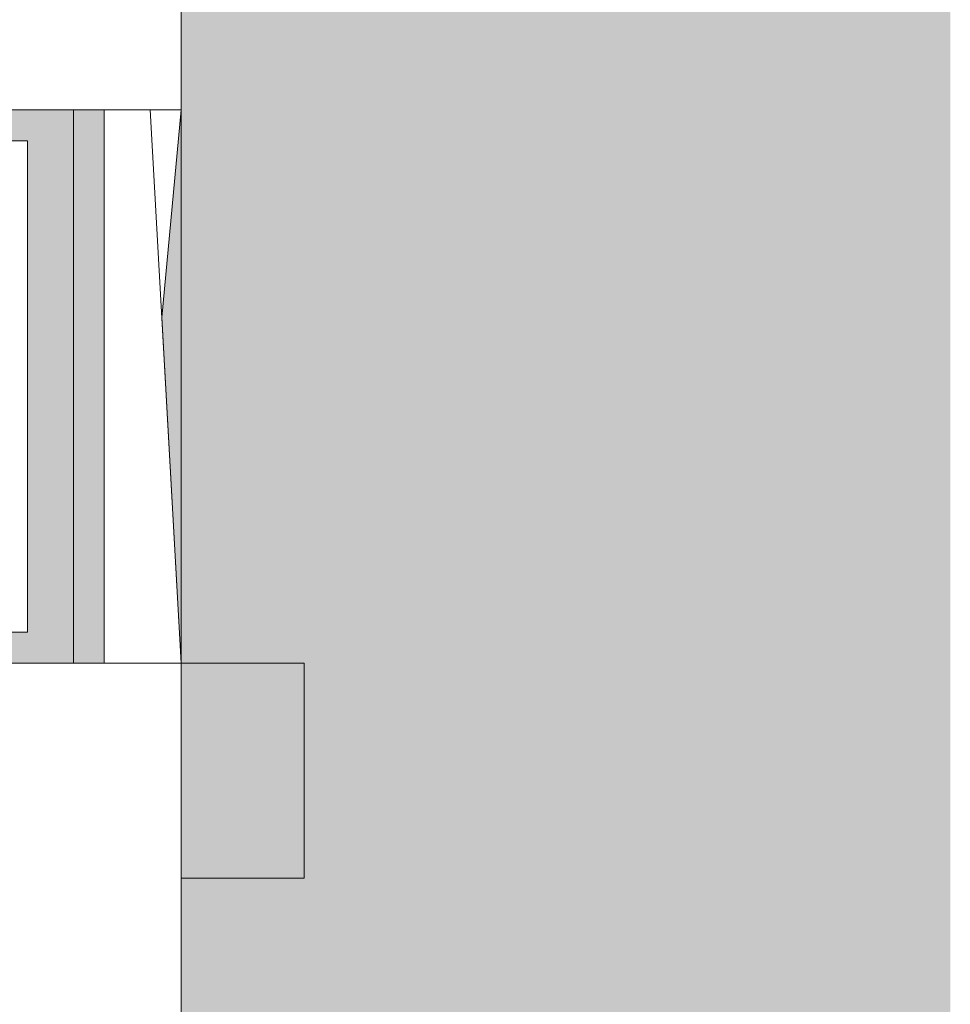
# Model space of a CAD drawing. Header units: millimetres. Extents: x 119219 to 750800, y -8933 to 168688.
# Tile 108 of 115: x 526321 to 529350, y 7949 to 11154. Entities that reach past the tile are written whole.
import ezdxf

# ---------------------------------------------------------------- set-up
doc = ezdxf.new("R2010")
doc.units = ezdxf.units.MM
doc.header["$MEASUREMENT"] = 0
doc.header["$XCLIPFRAME"] = 0
for name, color, linetype, lineweight in [('0_Ном._пера__1', 7, 'Continuous', 0), ('0_Ном._пера__120', 7, 'Continuous', 0), ('0_Ном._пера__19', 255, 'Continuous', 0)]:
    doc.layers.add(name, color=color, linetype=linetype, lineweight=lineweight)
doc.layers.add('0_Ном._пера__161', color=7, linetype='Continuous', lineweight=13, true_color=0x6a6a6a)
picture_1 = doc.add_image_def('image3.png', size_in_pixel=(734, 827))
picture_2 = doc.add_image_def('image5.png', size_in_pixel=(729, 823))
picture_3 = doc.add_image_def('image6.png', size_in_pixel=(725, 814))

msp = doc.modelspace()

# ---------------------------------------------------------------- hatches: boundary and pattern name
at = {"layer": '0_Ном._пера__161', "linetype": 'Continuous', "lineweight": 0, "true_color": 0x696969}
for points in [[(525066.014, 10760.002), (526346.043, 10760.002), (526496.043, 10760.002), (526496.043, 10860.002), (524966.014, 10860.002), (524966.014, 10760.002)], [(526496.043, 10860.002), (526496.043, 9060.002), (526575.775, 9060.002), (526575.775, 10860.002)], [(526575.775, 10860.002), (526575.775, 9060.002), (526595.775, 9060.002), (526595.775, 10860.002)], [(526346.043, 10760.002), (526346.043, 9160.002), (526496.043, 9160.002), (526496.043, 10760.002)], [(526346.043, 9160.002), (525066.014, 9160.002), (524966.014, 9160.002), (524966.014, 9060.002), (526496.043, 9060.002), (526496.043, 9160.002)]]:
    msp.add_hatch(color=251, dxfattribs=at).paths.add_polyline_path(points)
at = {"layer": '0_Ном._пера__19', "linetype": 'Continuous', "lineweight": 0}
msp.add_hatch(color=255, dxfattribs=at).paths.add_polyline_path([(529350.442, 69710.038), (526846.474, 69710.038), (526846.474, 66660), (526846.474, 64860), (526785.972, 64260.09), (526846.449, 63060), (526846.449, 61860), (526781.891, 61184.999), (526846.474, 60060), (526846.001, 58860), (526778.415, 58184.996), (526846.448, 57060), (526846.448, 55860), (526792.026, 54959.988), (526846.463, 54060), (526846.463, 52860), (526784.198, 52242.361), (526846.462, 51060), (526846.462, 49860), (526778.414, 49184.986), (526846.462, 48060), (526846.462, 46860), (526778.415, 46184.996), (526846.449, 45060), (526846.449, 43860), (526778.423, 43185.069), (526846.475, 42060), (526846.475, 40860), (526778.41, 40185.079), (526846.449, 39060), (526846.449, 37860), (526778.403, 37185), (526846.451, 36060), (526846.451, 34860), (526778.402, 34184.996), (526846.449, 33060), (526846.449, 31860), (526778.403, 31185.008), (526846.451, 30060), (526846.451, 28860), (526778.401, 28184.996), (526846.449, 27060), (526846.449, 25860), (526778.403, 25185), (526846.451, 24060), (526846.451, 22860.301), (526778.401, 22185.009), (526846.45, 21060.13), (526846.449, 19860.301), (526778.436, 19184.45), (526846.432, 18060.301), (526846.432, 16860), (526778.399, 16185.154), (526846.449, 15060), (526846.449, 13860), (526778.403, 13185), (526846.451, 12060), (526846.451, 10860), (526783.479, 10184.996), (526846.474, 9060), (526846.474, 7860), (526778.402, 7184.99), (526845.989, 6060), (529350.442, 6014.085)])

# ---------------------------------------------------------------- linework, layer by layer
at = {"layer": '0_Ном._пера__1', "color": 7, "linetype": 'Continuous', "lineweight": 0}
for p, q in [((526595.775, 10860.002), (526595.775, 9060.002)), ((526846.449, 9060), (526745.697, 10860))]:
    msp.add_line(p, q, dxfattribs=at)
msp.add_lwpolyline([(526846.451, 22860.303), (526778.401, 22185.011), (526846.45, 21060.132), (526846.449, 19860.303), (526778.436, 19184.452), (526846.432, 18060.303), (526846.432, 16860.002), (526778.399, 16185.156), (526846.449, 15060.002), (526846.449, 13860.002), (526778.403, 13185.001), (526846.451, 12060.002), (526846.451, 10860.002), (526783.479, 10184.998), (526846.474, 9060.002), (526846.474, 7860.002), (526778.402, 7184.992), (526845.989, 6060.002)], dxfattribs=at)
for points in [[(524966.014, 12060), (526846.449, 12060), (526846.449, 10860), (524966.014, 10860)], [(524966.014, 9060), (526846.449, 9060), (526846.449, 7860), (524966.014, 7860)]]:
    msp.add_lwpolyline(points, close=True, dxfattribs=at)
at = {"layer": '0_Ном._пера__120', "color": 7, "linetype": 'Continuous', "lineweight": 0}
for p, q in [((526496.043, 10860.002), (526496.043, 10760.002)), ((526346.043, 10760.002), (525066.014, 10760.002)), ((526346.043, 9160.002), (526346.043, 10760.002)), ((526496.043, 10760.002), (526496.043, 9160.002)), ((525066.014, 9160.002), (526346.043, 9160.002)), ((526496.043, 9160.002), (526496.043, 9060.002))]:
    msp.add_line(p, q, dxfattribs=at)
at = {"layer": '0_Ном._пера__120', "color": 7, "linetype": 'Continuous', "lineweight": 0, "flags": 128}
msp.add_lwpolyline([(527247.036, 9060.002), (526846.449, 9060), (526846.449, 8360.002), (527247.036, 8360.002)], close=True, dxfattribs=at)

# ---------------------------------------------------------------- pictures from other files: only their frames are drawn
at = {"linetype": 'Continuous', "lineweight": 0}
image = msp.add_image(picture_2, insert=(524966.014, 10860), size_in_units=(1880.437, 1200), dxfattribs=at)
image.set_boundary_path([(-0.5, -0.5), (728.5, 822.5)])
image = msp.add_image(picture_3, insert=(526846.449, 10860.002), size_in_units=(250.675, 1800), rotation=180, dxfattribs=at)
image.set_boundary_path([(-0.5, -0.5), (724.5, 813.5)])
image = msp.add_image(picture_1, insert=(526846.474, 9060), size_in_units=(1880.46, 1200), rotation=180, dxfattribs=at)
image.set_boundary_path([(-0.5, -0.5), (733.5, 826.5)])

doc.saveas('drawing.dxf')
